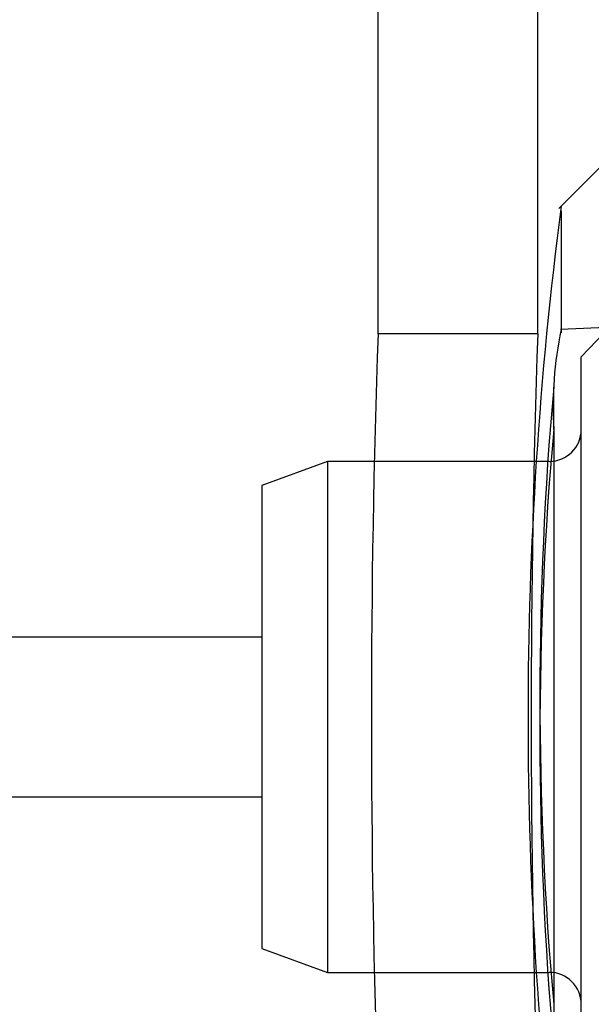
# Model space of a CAD drawing. Header units: millimetres. Extents: x -177 to 471, y -85 to 200.
# Tile 165 of 222: x -13.8 to -12.01, y 138.68 to 141.77. Entities that reach past the tile are written whole.
import ezdxf
from ezdxf.lldxf.tags import DXFTag

# ---------------------------------------------------------------- set-up
doc = ezdxf.new("R2010")
doc.units = ezdxf.units.MM
for name, color, linetype in [('Default', 7, 'Continuous'), ('P1_A', 7, 'Continuous'), ('P4_A', 7, 'Continuous'), ('TANK_1', 7, 'Continuous')]:
    doc.layers.add(name, color=color, linetype=linetype)
tags = doc.linetypes.add('HIDDEN2', pattern=[4.7625, 3.175, -1.5875]).pattern_tags.tags
tags[6:7] = [DXFTag(74, 4), DXFTag(75, 0), DXFTag(340, '0'), DXFTag(46, 0.0), DXFTag(50, 0.0), DXFTag(44, 0.0), DXFTag(45, 0.0)]
tags[4:5] = [DXFTag(74, 4), DXFTag(75, 0), DXFTag(340, '0'), DXFTag(46, 0.0), DXFTag(50, 0.0), DXFTag(44, 0.0), DXFTag(45, 0.0)]

# ---------------------------------------------------------------- blocks, each defined once
blk = doc.blocks.new('SE')
at = {"layer": 'P1_A', "color": 7, "linetype": 'Continuous'}
blk.add_line((-11.8521, 141.4333), (-12.1101, 141.1754), dxfattribs=at)
at = {"layer": 'P1_A', "color": 7, "linetype": 'HIDDEN2'}
for p, q in [((-12.1021, 140.7859), (-12.1021, 141.1676)), ((-10.6021, 140.8618), (-12.105, 140.7962)), ((-12.1261, 140.4835), (-12.1261, 140.6157)), ((-12.1261, 140.4835), (-12.1261, 138.551))]:
    blk.add_line(p, q, dxfattribs=at)
at = {"layer": 'P1_A', "color": 7, "linetype": 'Continuous'}
blk.add_arc((0.2, 139.5833), 12.4064, 172.59457, 187.40489, dxfattribs=at)
at = {"layer": 'P1_A', "color": 7, "linetype": 'HIDDEN2'}
for centre, radius, start, end in [((-10.9541, 140.5528), 1.174, 168.0281, 183.3846), ((-1.3058, 139.6494), 10.8634, 174.89709, 185.10291), ((-1.3058, 139.5172), 10.8634, 174.89709, 185.10291)]:
    blk.add_arc(centre, radius, start, end, dxfattribs=at)
at = {"layer": 'P4_A', "color": 7, "linetype": 'HIDDEN2'}
for p, q in [((-11.9444, 140.8115), (-12.0398, 140.7111)), ((-12.0398, 138.4555), (-12.0398, 140.7111)), ((-12.8338, 140.3833), (-13.0398, 140.3083)), ((-12.8338, 140.3833), (-12.8338, 138.7833)), ((-12.1398, 140.3833), (-12.8338, 140.3833)), ((-13.0398, 140.3083), (-13.0398, 138.8583)), ((-13.0398, 139.8333), (-15.6398, 139.8333)), ((-15.6398, 139.3333), (-13.0398, 139.3333)), ((-13.0398, 138.8583), (-12.8338, 138.7833)), ((-12.8338, 138.7833), (-12.1398, 138.7833))]:
    blk.add_line(p, q, dxfattribs=at)
for centre, start, end in [((-12.1398, 140.4833), 270, 0), ((-12.1398, 138.6833), 0, 90)]:
    blk.add_arc(centre, 0.1, start, end, dxfattribs=at)
at = {"layer": 'TANK_1', "color": 7, "linetype": 'HIDDEN2'}
for p, q in [((-12.6761, 140.7833), (-12.6761, 184.5833)), ((-12.1761, 140.7833), (-12.6761, 140.7833))]:
    blk.add_line(p, q, dxfattribs=at)
at = {"layer": 'TANK_1', "color": 7, "linetype": 'Continuous'}
blk.add_line((-12.1761, 140.7833), (-12.1761, 184.3986), dxfattribs=at)
at = {"layer": 'TANK_1', "color": 7, "linetype": 'HIDDEN2'}
for centre, radius, start, end in [((21.8036, 139.5833), 34.5005, 178.00673, 181.99327), ((22.8038, 139.5833), 35.0005, 178.03522, 181.96478)]:
    blk.add_arc(centre, radius, start, end, dxfattribs=at)

msp = doc.modelspace()

# ---------------------------------------------------------------- block references
at = {"layer": 'Default'}
msp.add_blockref('SE', (0, 0), dxfattribs=at)

doc.saveas('drawing.dxf')
